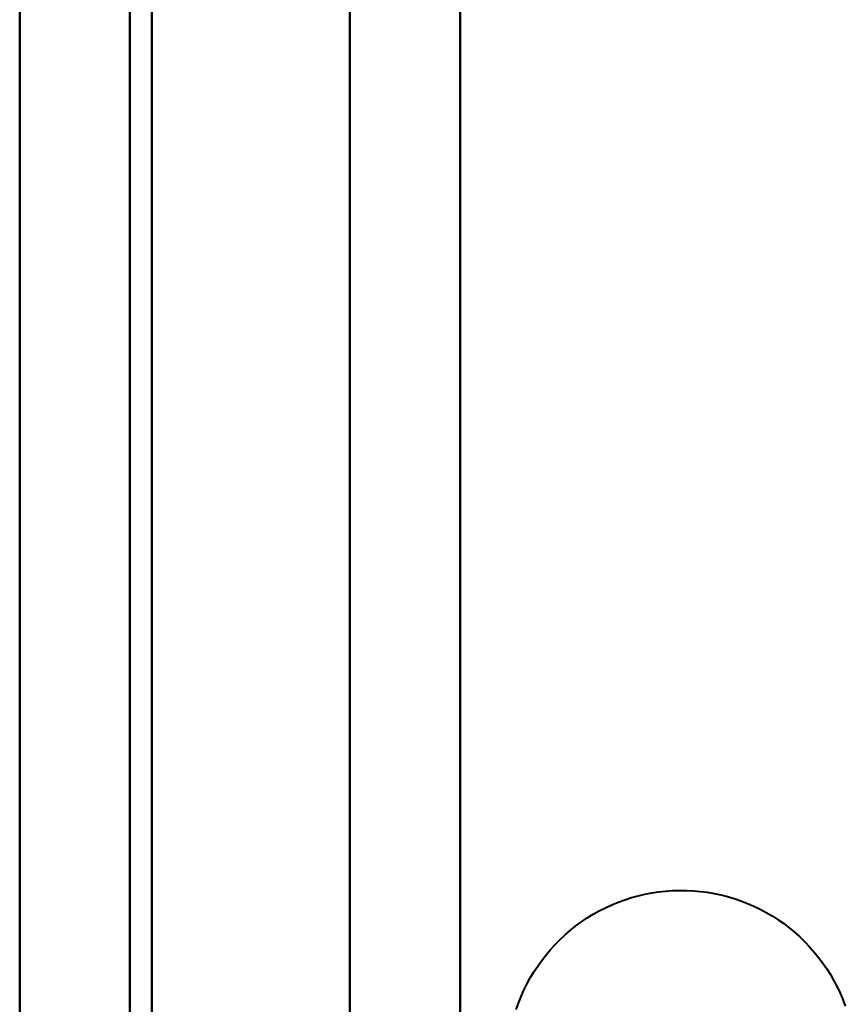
# Model space of a CAD drawing. Header units: millimetres. Extents: x -1442 to 3067, y -120 to 1046.
# Tile 33 of 75: x 335 to 338.75, y 187.75 to 192.22. Entities that reach past the tile are written whole.
import ezdxf

# ---------------------------------------------------------------- set-up
doc = ezdxf.new("R2010")
doc.units = ezdxf.units.MM
doc.layers.add('G-IMPT', color=8, linetype='Continuous', lineweight=40)

# ---------------------------------------------------------------- blocks, each defined once
blk = doc.blocks.new('NEXA 1000 CALQUES_dwg-755156-Gauche')
at = {"layer": 'G-IMPT'}
blk.add_line((335, 972.2723), (335, 129.4723), dxfattribs=at)
blk.add_line((335, 972.2723), (335, 129.4723), dxfattribs=at)
at = {"layer": 'G-IMPT', "flags": 128}
for points in [[(337, 972.7723), (337, 761.8223), (337, 550.8723), (337, 339.9223), (337, 128.9723)], [(337, 128.9723), (337, 339.9223), (337, 550.8723), (337, 761.8223), (337, 972.7723)], [(337, 972.7723), (337, 761.8223), (337, 550.8723), (337, 339.9223), (337, 128.9723)], [(337, 128.9723), (337, 339.9223), (337, 550.8723), (337, 761.8223), (337, 972.7723)], [(335, 972.2723), (335, 761.5723), (335, 550.8723), (335, 340.1723), (335, 129.4723)], [(335, 129.4723), (335, 340.1723), (335, 550.8723), (335, 761.5723), (335, 972.2723)], [(335, 129.4723), (335, 340.1723), (335, 550.8723), (335, 761.5723), (335, 972.2723)], [(335, 972.2723), (335, 761.5723), (335, 550.8723), (335, 340.1723), (335, 129.4723)], [(335, 129.4723), (335, 340.1723), (335, 550.8723), (335, 761.5723), (335, 972.2723)], [(335, 972.2723), (335, 761.5723), (335, 550.8723), (335, 340.1723), (335, 129.4723)], [(335, 129.4723), (335, 340.1723), (335, 550.8723), (335, 761.5723), (335, 972.2723)], [(335, 972.2723), (335, 761.5723), (335, 550.8723), (335, 340.1723), (335, 129.4723)], [(335.5, 972.2723), (335.5, 761.5723), (335.5, 550.8723), (335.5, 340.1723), (335.5, 129.4723)], [(335.5, 129.4723), (335.5, 340.1723), (335.5, 550.8723), (335.5, 761.5723), (335.5, 972.2723)], [(335.5, 129.4723), (335.5, 340.1723), (335.5, 550.8723), (335.5, 761.5723), (335.5, 972.2723)], [(335.5, 972.2723), (335.5, 761.5723), (335.5, 550.8723), (335.5, 340.1723), (335.5, 129.4723)], [(335.6, 129.4723), (335.6, 340.1723), (335.6, 550.8723), (335.6, 761.5723), (335.6, 972.2723)], [(335.6, 129.4723), (335.6, 340.1723), (335.6, 550.8723), (335.6, 761.5723), (335.6, 972.2723)], [(335.6, 972.2723), (335.6, 761.5723), (335.6, 550.8723), (335.6, 340.1723), (335.6, 129.4723)], [(335.6, 972.2723), (335.6, 761.5723), (335.6, 550.8723), (335.6, 340.1723), (335.6, 129.4723)], [(335.6, 972.2723), (335.6, 761.5723), (335.6, 550.8723), (335.6, 340.1723), (335.6, 129.4723)], [(335.6, 129.4723), (335.6, 340.1723), (335.6, 550.8723), (335.6, 761.5723), (335.6, 972.2723)], [(335.6, 972.2723), (335.6, 761.5723), (335.6, 550.8723), (335.6, 340.1723), (335.6, 129.4723)], [(335.6, 129.4723), (335.6, 340.1723), (335.6, 550.8723), (335.6, 761.5723), (335.6, 972.2723)], [(335.6, 972.2723), (335.6, 761.5723), (335.6, 550.8723), (335.6, 340.1723), (335.6, 129.4723)], [(335.6, 129.4723), (335.6, 340.1723), (335.6, 550.8723), (335.6, 761.5723), (335.6, 972.2723)], [(335.6, 129.4723), (335.6, 340.1723), (335.6, 550.8723), (335.6, 761.5723), (335.6, 972.2723)], [(335.6, 972.2723), (335.6, 761.5723), (335.6, 550.8723), (335.6, 340.1723), (335.6, 129.4723)], [(337, 129.4723), (337, 340.1723), (337, 550.8723), (337, 761.5723), (337, 972.2723)], [(337, 972.2723), (337, 761.5723), (337, 550.8723), (337, 340.1723), (337, 129.4723)], [(337, 129.4723), (337, 340.1723), (337, 550.8723), (337, 761.5723), (337, 972.2723)], [(337, 972.2723), (337, 761.5723), (337, 550.8723), (337, 340.1723), (337, 129.4723)], [(337, 972.2723), (337, 761.5723), (337, 550.8723), (337, 340.1723), (337, 129.4723)], [(337, 129.4723), (337, 340.1723), (337, 550.8723), (337, 761.5723), (337, 972.2723)], [(337, 129.4723), (337, 340.1723), (337, 550.8723), (337, 761.5723), (337, 972.2723)], [(337, 972.2723), (337, 761.5723), (337, 550.8723), (337, 340.1723), (337, 129.4723)], [(337, 225.5723), (337, 201.4223), (337, 177.2723), (337, 153.1223), (337, 128.9723)], [(337, 128.9723), (337, 153.1223), (337, 177.2723), (337, 201.4223), (337, 225.5723)], [(337, 128.9723), (337, 153.1223), (337, 177.2723), (337, 201.4223), (337, 225.5723)], [(337, 225.5723), (337, 201.4223), (337, 177.2723), (337, 153.1223), (337, 128.9723)], [(335.5, 223.3723), (335.5, 208.3723), (335.5, 193.3723), (335.5, 178.3723), (335.5, 163.3723)], [(335.5, 163.3723), (335.5, 178.3723), (335.5, 193.3723), (335.5, 208.3723), (335.5, 223.3723)], [(335.5, 163.3723), (335.5, 178.3723), (335.5, 193.3723), (335.5, 208.3723), (335.5, 223.3723)], [(335.5, 223.3723), (335.5, 208.3723), (335.5, 193.3723), (335.5, 178.3723), (335.5, 163.3723)], [(335.5, 223.3723), (335.5, 208.3723), (335.5, 193.3723), (335.5, 178.3723), (335.5, 163.3723)], [(335.5, 163.3723), (335.5, 178.3723), (335.5, 193.3723), (335.5, 208.3723), (335.5, 223.3723)], [(335.5, 223.3723), (335.5, 208.3723), (335.5, 193.3723), (335.5, 178.3723), (335.5, 163.3723)], [(335.5, 163.3723), (335.5, 178.3723), (335.5, 193.3723), (335.5, 208.3723), (335.5, 223.3723)], [(336.5, 223.3723), (336.5, 208.3723), (336.5, 193.3723), (336.5, 178.3723), (336.5, 163.3723)], [(336.5, 163.3723), (336.5, 178.3723), (336.5, 193.3723), (336.5, 208.3723), (336.5, 223.3723)], [(336.5, 163.3723), (336.5, 178.3723), (336.5, 193.3723), (336.5, 208.3723), (336.5, 223.3723)], [(336.5, 223.3723), (336.5, 208.3723), (336.5, 193.3723), (336.5, 178.3723), (336.5, 163.3723)], [(336.5, 163.3723), (336.5, 178.3723), (336.5, 193.3723), (336.5, 208.3723), (336.5, 223.3723)], [(336.5, 223.3723), (336.5, 208.3723), (336.5, 193.3723), (336.5, 178.3723), (336.5, 163.3723)], [(336.5, 163.3723), (336.5, 178.3723), (336.5, 193.3723), (336.5, 208.3723), (336.5, 223.3723)], [(336.5, 223.3723), (336.5, 208.3723), (336.5, 193.3723), (336.5, 178.3723), (336.5, 163.3723)], [(337.255, 187.7209), (337.2655, 187.7508), (337.2773, 187.7801), (337.2902, 187.809), (337.3042, 187.8373), (337.3193, 187.8651), (337.3356, 187.8922), (337.3529, 187.9186), (337.3713, 187.9443), (337.3907, 187.9693), (337.411, 187.9935), (337.4324, 188.0168), (337.4546, 188.0393), (337.4777, 188.0609), (337.5017, 188.0815), (337.5264, 188.1012), (337.552, 188.1198), (337.5782, 188.1374), (337.6052, 188.154), (337.6327, 188.1694), (337.6609, 188.1838), (337.6896, 188.197), (337.7189, 188.209), (337.7486, 188.2199), (337.7787, 188.2295), (337.8091, 188.238), (337.8399, 188.2452), (337.8709, 188.2512), (337.9022, 188.256), (337.9336, 188.2595), (337.9652, 188.2617), (337.9968, 188.2627), (338.0284, 188.2624), (338.0599, 188.2608), (338.0914, 188.258), (338.1228, 188.2539), (338.154, 188.2486), (338.1849, 188.2421), (338.2155, 188.2343), (338.2458, 188.2252), (338.2757, 188.215), (338.3052, 188.2036), (338.3342, 188.191), (338.3627, 188.1773), (338.3906, 188.1625), (338.4179, 188.1465), (338.4445, 188.1295), (338.4705, 188.1114), (338.4956, 188.0922), (338.52, 188.0721), (338.5436, 188.0511), (338.5663, 188.0291), (338.5881, 188.0062), (338.609, 187.9825), (338.629, 187.9579), (338.6479, 187.9326), (338.6658, 187.9065), (338.6826, 187.8798), (338.6984, 187.8524), (338.713, 187.8243), (338.7265, 187.7958), (338.7389, 187.7667), (338.75, 187.7371)], [(337.255, 187.7209), (337.2655, 187.7508), (337.2773, 187.7801), (337.2902, 187.809), (337.3042, 187.8373), (337.3193, 187.8651), (337.3356, 187.8922), (337.3529, 187.9186), (337.3713, 187.9443), (337.3907, 187.9693), (337.411, 187.9935), (337.4324, 188.0168), (337.4546, 188.0393), (337.4777, 188.0609), (337.5017, 188.0815), (337.5264, 188.1012), (337.552, 188.1198), (337.5782, 188.1374), (337.6052, 188.154), (337.6327, 188.1694), (337.6609, 188.1838), (337.6896, 188.197), (337.7189, 188.209), (337.7486, 188.2199), (337.7787, 188.2295), (337.8091, 188.238), (337.8399, 188.2452), (337.8709, 188.2512), (337.9022, 188.256), (337.9336, 188.2595), (337.9652, 188.2617), (337.9968, 188.2627), (338.0284, 188.2624), (338.0599, 188.2608), (338.0914, 188.258), (338.1228, 188.2539), (338.154, 188.2486), (338.1849, 188.2421), (338.2155, 188.2343), (338.2458, 188.2252), (338.2757, 188.215), (338.3052, 188.2036), (338.3342, 188.191), (338.3627, 188.1773), (338.3906, 188.1625), (338.4179, 188.1465), (338.4445, 188.1295), (338.4705, 188.1114), (338.4956, 188.0922), (338.52, 188.0721), (338.5436, 188.0511), (338.5663, 188.0291), (338.5881, 188.0062), (338.609, 187.9825), (338.629, 187.9579), (338.6479, 187.9326), (338.6658, 187.9065), (338.6826, 187.8798), (338.6984, 187.8524), (338.713, 187.8243), (338.7265, 187.7958), (338.7389, 187.7667), (338.75, 187.7371)], [(337.255, 187.7209), (337.2655, 187.7508), (337.2773, 187.7801), (337.2902, 187.809), (337.3042, 187.8373), (337.3193, 187.8651), (337.3356, 187.8922), (337.3529, 187.9186), (337.3713, 187.9443), (337.3907, 187.9693), (337.411, 187.9935), (337.4324, 188.0168), (337.4546, 188.0393), (337.4777, 188.0609), (337.5017, 188.0815), (337.5264, 188.1012), (337.552, 188.1198), (337.5782, 188.1374), (337.6052, 188.154), (337.6327, 188.1694), (337.6609, 188.1838), (337.6896, 188.197), (337.7189, 188.209), (337.7486, 188.2199), (337.7787, 188.2295), (337.8091, 188.238), (337.8399, 188.2452), (337.8709, 188.2512), (337.9022, 188.256), (337.9336, 188.2595), (337.9652, 188.2617), (337.9968, 188.2627), (338.0284, 188.2624), (338.0599, 188.2608), (338.0914, 188.258), (338.1228, 188.2539), (338.154, 188.2486), (338.1849, 188.2421), (338.2155, 188.2343), (338.2458, 188.2252), (338.2757, 188.215), (338.3052, 188.2036), (338.3342, 188.191), (338.3627, 188.1773), (338.3906, 188.1625), (338.4179, 188.1465), (338.4445, 188.1295), (338.4705, 188.1114), (338.4956, 188.0922), (338.52, 188.0721), (338.5436, 188.0511), (338.5663, 188.0291), (338.5881, 188.0062), (338.609, 187.9825), (338.629, 187.9579), (338.6479, 187.9326), (338.6658, 187.9065), (338.6826, 187.8798), (338.6984, 187.8524), (338.713, 187.8243), (338.7265, 187.7958), (338.7389, 187.7667), (338.75, 187.7371)], [(337.255, 187.7209), (337.2655, 187.7508), (337.2773, 187.7801), (337.2902, 187.809), (337.3042, 187.8373), (337.3193, 187.8651), (337.3356, 187.8922), (337.3529, 187.9186), (337.3713, 187.9443), (337.3907, 187.9693), (337.411, 187.9935), (337.4324, 188.0168), (337.4546, 188.0393), (337.4777, 188.0609), (337.5017, 188.0815), (337.5264, 188.1012), (337.552, 188.1198), (337.5782, 188.1374), (337.6052, 188.154), (337.6327, 188.1694), (337.6609, 188.1838), (337.6896, 188.197), (337.7189, 188.209), (337.7486, 188.2199), (337.7787, 188.2295), (337.8091, 188.238), (337.8399, 188.2452), (337.8709, 188.2512), (337.9022, 188.256), (337.9336, 188.2595), (337.9652, 188.2617), (337.9968, 188.2627), (338.0284, 188.2624), (338.0599, 188.2608), (338.0914, 188.258), (338.1228, 188.2539), (338.154, 188.2486), (338.1849, 188.2421), (338.2155, 188.2343), (338.2458, 188.2252), (338.2757, 188.215), (338.3052, 188.2036), (338.3342, 188.191), (338.3627, 188.1773), (338.3906, 188.1625), (338.4179, 188.1465), (338.4445, 188.1295), (338.4705, 188.1114), (338.4956, 188.0922), (338.52, 188.0721), (338.5436, 188.0511), (338.5663, 188.0291), (338.5881, 188.0062), (338.609, 187.9825), (338.629, 187.9579), (338.6479, 187.9326), (338.6658, 187.9065), (338.6826, 187.8798), (338.6984, 187.8524), (338.713, 187.8243), (338.7265, 187.7958), (338.7389, 187.7667), (338.75, 187.7371)]]:
    blk.add_lwpolyline(points, dxfattribs=at)

msp = doc.modelspace()

# ---------------------------------------------------------------- block references
at = {"layer": 'G-IMPT'}
msp.add_blockref('NEXA 1000 CALQUES_dwg-755156-Gauche', (0, 0), dxfattribs=at)

doc.saveas('drawing.dxf')
